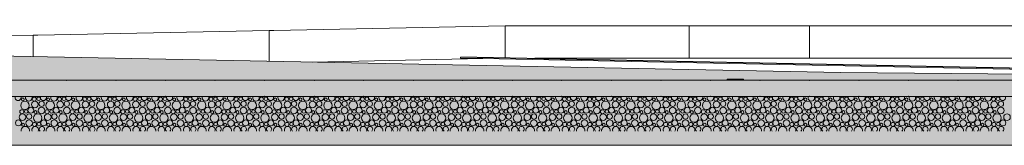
# Model space of a CAD drawing. Header units: millimetres. Extents: x 27350 to 76432, y -300 to 6935.
# Tile 3 of 43: x 35328 to 39584, y -300 to 242. Entities that reach past the tile are written whole.
import ezdxf

# ---------------------------------------------------------------- set-up
doc = ezdxf.new("R2010")
doc.units = ezdxf.units.MM
doc.header["$MEASUREMENT"] = 0
for name, color, linetype in [('Nouveau_Terrain _ Original.Terrain', 7, 'Continuous'), ('Nouveau_VRD _ Voirie 3d.VRD', 7, 'Continuous'), ('VRD _ Bordure.VRD', 7, 'Continuous'), ('VRD _ Voirie 3d.VRD', 7, 'Continuous')]:
    doc.layers.add(name, color=color, linetype=linetype)

# ---------------------------------------------------------------- blocks, each defined once
blk = doc.blocks.new('Élément de coupe_18')
at = {"layer": 'VRD _ Bordure.VRD', "color": 7, "linetype": 'Continuous', "lineweight": 15}
for p, q in [((37447.3, 216), (37427.3, 216)), ((38221.6, 216), (37447.3, 216)), ((38221.6, 211.6), (38221.6, 216)), ((38241.6, 216), (38221.6, 216)), ((38741.6, 216), (38241.6, 216)), ((38741.6, 216), (38741.6, 211.6)), ((38761.6, 216), (38741.6, 216)), ((39761.6, 216), (38761.6, 216)), ((38221.6, 209.4), (38221.6, 211.6)), ((38221.6, 203.8), (38221.6, 209.4)), ((38221.6, 196), (38221.6, 203.8)), ((38221.6, 76), (38221.6, 196)), ((38741.6, 211.6), (38741.6, 209.4)), ((38741.6, 209.4), (38741.6, 203.8)), ((38741.6, 203.8), (38741.6, 196)), ((38741.6, 196), (38741.6, 76))]:
    blk.add_line(p, q, dxfattribs=at)
blk = doc.blocks.new('*X21')
at = {"layer": 'Nouveau_VRD _ Voirie 3d.VRD', "color": 33, "linetype": 'Continuous', "lineweight": 15, "true_color": 0xf48e54}
for centre, radius in [((35351.2, -127.6), 18.4), ((35341.9, -101.9), 6.2), ((35394.3, -123.8), 14.3), ((35391.4, -100.6), 8.58), ((35410.5, -99.6), 7.52), ((35423.1, -121.2), 11.5), ((35460.3, -127.6), 18.4), ((35451, -101.9), 6.2), ((35503.4, -123.8), 14.3), ((35500.5, -100.6), 8.58), ((35519.7, -99.6), 7.52), ((35532.2, -121.2), 11.5), ((35569.4, -127.6), 18.4), ((35560.1, -101.9), 6.2), ((35612.5, -123.8), 14.3), ((35609.6, -100.6), 8.58), ((35628.8, -99.6), 7.52), ((35641.3, -121.2), 11.5), ((35678.6, -127.6), 18.4), ((35669.2, -101.9), 6.2), ((35721.6, -123.8), 14.3), ((35718.7, -100.6), 8.58), ((35737.9, -99.6), 7.52), ((35750.4, -121.2), 11.5), ((35787.7, -127.6), 18.4), ((35778.3, -101.9), 6.2), ((35830.7, -123.8), 14.3), ((35827.8, -100.6), 8.58), ((35847, -99.6), 7.52), ((35859.6, -121.2), 11.5), ((35896.8, -127.6), 18.4), ((35887.4, -101.9), 6.2), ((35939.9, -123.8), 14.3), ((35937, -100.6), 8.58), ((35956.1, -99.6), 7.52), ((35968.7, -121.2), 11.5), ((36005.9, -127.6), 18.4), ((35996.5, -101.9), 6.2), ((36049, -123.8), 14.3), ((36046.1, -100.6), 8.58), ((36065.2, -99.6), 7.52), ((36077.8, -121.2), 11.5), ((36115, -127.6), 18.4), ((36105.6, -101.9), 6.2), ((36158.1, -123.8), 14.3), ((36155.2, -100.6), 8.58), ((36174.3, -99.6), 7.52), ((36186.9, -121.2), 11.5), ((36224.1, -127.6), 18.4), ((36214.8, -101.9), 6.2), ((36267.2, -123.8), 14.3), ((36264.3, -100.6), 8.58), ((36283.4, -99.6), 7.52), ((36296, -121.2), 11.5), ((36333.2, -127.6), 18.4), ((36323.9, -101.9), 6.2), ((36376.3, -123.8), 14.3), ((36373.4, -100.6), 8.58), ((36392.6, -99.6), 7.52), ((36405.1, -121.2), 11.5), ((36442.3, -127.6), 18.4), ((36433, -101.9), 6.2), ((36485.4, -123.8), 14.3), ((36482.5, -100.6), 8.58), ((36501.7, -99.6), 7.52), ((36514.2, -121.2), 11.5), ((36551.5, -127.6), 18.4), ((36542.1, -101.9), 6.2), ((36594.5, -123.8), 14.3), ((36591.6, -100.6), 8.58), ((36610.8, -99.6), 7.52), ((36623.3, -121.2), 11.5), ((36660.6, -127.6), 18.4), ((36651.2, -101.9), 6.2), ((36703.6, -123.8), 14.3), ((36700.7, -100.6), 8.58), ((36719.9, -99.6), 7.52), ((36732.5, -121.2), 11.5), ((36769.7, -127.6), 18.4), ((36760.3, -101.9), 6.2), ((36812.8, -123.8), 14.3), ((36809.9, -100.6), 8.58), ((36829, -99.6), 7.52), ((36841.6, -121.2), 11.5), ((36878.8, -127.6), 18.4), ((36869.4, -101.9), 6.2), ((36921.9, -123.8), 14.3), ((36919, -100.6), 8.58), ((36938.1, -99.6), 7.52), ((36950.7, -121.2), 11.5), ((36987.9, -127.6), 18.4), ((36978.5, -101.9), 6.2), ((37031, -123.8), 14.3), ((37028.1, -100.6), 8.58), ((37047.2, -99.6), 7.52), ((37059.8, -121.2), 11.5), ((37097, -127.6), 18.4), ((37087.7, -101.9), 6.2), ((37140.1, -123.8), 14.3), ((37137.2, -100.6), 8.58), ((37156.3, -99.6), 7.52), ((37168.9, -121.2), 11.5), ((37206.1, -127.6), 18.4), ((37196.8, -101.9), 6.2), ((37249.2, -123.8), 14.3), ((37246.3, -100.6), 8.58), ((37265.5, -99.6), 7.52), ((37278, -121.2), 11.5), ((37315.2, -127.6), 18.4), ((37305.9, -101.9), 6.2), ((37358.3, -123.8), 14.3), ((37355.4, -100.6), 8.58), ((37374.6, -99.6), 7.52), ((37387.1, -121.2), 11.5), ((37424.4, -127.6), 18.4), ((37415, -101.9), 6.2), ((37467.4, -123.8), 14.3), ((37464.5, -100.6), 8.58), ((37483.7, -99.6), 7.52), ((37496.2, -121.2), 11.5), ((37533.5, -127.6), 18.4), ((37524.1, -101.9), 6.2), ((37576.5, -123.8), 14.3), ((37573.6, -100.6), 8.58), ((37592.8, -99.6), 7.52), ((37605.3, -121.2), 11.5), ((37642.6, -127.6), 18.4), ((37633.2, -101.9), 6.2), ((37685.7, -123.8), 14.3), ((37682.8, -100.6), 8.58), ((37701.9, -99.6), 7.52), ((37714.5, -121.2), 11.5), ((37751.7, -127.6), 18.4), ((37742.3, -101.9), 6.2), ((37794.8, -123.8), 14.3), ((37791.9, -100.6), 8.58), ((37811, -99.6), 7.52), ((37823.6, -121.2), 11.5), ((37860.8, -127.6), 18.4), ((37851.4, -101.9), 6.2), ((37903.9, -123.8), 14.3), ((37901, -100.6), 8.58), ((37920.1, -99.6), 7.52), ((37932.7, -121.2), 11.5), ((37969.9, -127.6), 18.4), ((37960.5, -101.9), 6.2), ((38013, -123.8), 14.3), ((38010.1, -100.6), 8.58), ((38029.2, -99.6), 7.52), ((38041.8, -121.2), 11.5), ((38079, -127.6), 18.4), ((38069.7, -101.9), 6.2), ((38122.1, -123.8), 14.3), ((38119.2, -100.6), 8.58), ((38138.4, -99.6), 7.52), ((38150.9, -121.2), 11.5), ((38188.1, -127.6), 18.4), ((38178.8, -101.9), 6.2), ((38231.2, -123.8), 14.3), ((38228.3, -100.6), 8.58), ((38247.5, -99.6), 7.52), ((38260, -121.2), 11.5), ((38297.3, -127.6), 18.4), ((38287.9, -101.9), 6.2), ((38340.3, -123.8), 14.3), ((38337.4, -100.6), 8.58), ((38356.6, -99.6), 7.52), ((38369.1, -121.2), 11.5), ((38406.4, -127.6), 18.4), ((38397, -101.9), 6.2), ((38449.4, -123.8), 14.3), ((38446.5, -100.6), 8.58), ((38465.7, -99.6), 7.52), ((38478.2, -121.2), 11.5), ((38515.5, -127.6), 18.4), ((38506.1, -101.9), 6.2), ((38558.5, -123.8), 14.3), ((38555.7, -100.6), 8.58), ((38574.8, -99.6), 7.52), ((38587.4, -121.2), 11.5), ((38624.6, -127.6), 18.4), ((38615.2, -101.9), 6.2), ((38667.7, -123.8), 14.3), ((38664.8, -100.6), 8.58), ((38683.9, -99.6), 7.52), ((38696.5, -121.2), 11.5), ((38733.7, -127.6), 18.4), ((38724.3, -101.9), 6.2), ((38776.8, -123.8), 14.3), ((38773.9, -100.6), 8.58), ((38793, -99.6), 7.52), ((38805.6, -121.2), 11.5), ((38842.8, -127.6), 18.4), ((38833.4, -101.9), 6.2), ((38885.9, -123.8), 14.3), ((38883, -100.6), 8.58), ((38902.1, -99.6), 7.52), ((38914.7, -121.2), 11.5), ((38951.9, -127.6), 18.4), ((38942.6, -101.9), 6.2), ((38995, -123.8), 14.3), ((38992.1, -100.6), 8.58), ((39011.2, -99.6), 7.52), ((39023.8, -121.2), 11.5), ((39061, -127.6), 18.4), ((39051.7, -101.9), 6.2), ((39104.1, -123.8), 14.3), ((39101.2, -100.6), 8.58), ((39120.4, -99.6), 7.52), ((39132.9, -121.2), 11.5), ((39170.2, -127.6), 18.4), ((39160.8, -101.9), 6.2), ((39213.2, -123.8), 14.3), ((39210.3, -100.6), 8.58), ((39229.5, -99.6), 7.52), ((39242, -121.2), 11.5), ((39279.3, -127.6), 18.4), ((39269.9, -101.9), 6.2), ((39322.3, -123.8), 14.3), ((39319.4, -100.6), 8.58), ((39338.6, -99.6), 7.52), ((39351.1, -121.2), 11.5), ((39388.4, -127.6), 18.4), ((39379, -101.9), 6.2), ((39431.4, -123.8), 14.3), ((39428.5, -100.6), 8.58), ((39447.7, -99.6), 7.52), ((39460.3, -121.2), 11.5), ((39497.5, -127.6), 18.4), ((39488.1, -101.9), 6.2), ((39540.6, -123.8), 14.3), ((39537.7, -100.6), 8.58), ((39556.8, -99.6), 7.52), ((39569.4, -121.2), 11.5), ((35340.3, -178.4), 14.3), ((35337.4, -155.2), 8.58), ((35356.5, -154.2), 7.52), ((35369.1, -175.8), 11.5), ((35376.8, -148.8), 12.8), ((35406.3, -182.2), 18.4), ((35397, -156.5), 6.2), ((35422.8, -149.5), 14.2), ((35449.4, -178.4), 14.3), ((35446.5, -155.2), 8.58), ((35465.7, -154.2), 7.52), ((35478.2, -175.8), 11.5), ((35485.9, -148.8), 12.8), ((35515.4, -182.2), 18.4), ((35506.1, -156.5), 6.2), ((35531.9, -149.5), 14.2), ((35558.5, -178.4), 14.3), ((35555.6, -155.2), 8.58), ((35574.8, -154.2), 7.52), ((35587.3, -175.8), 11.5), ((35595, -148.8), 12.8), ((35624.6, -182.2), 18.4), ((35615.2, -156.5), 6.2), ((35641, -149.5), 14.2), ((35667.6, -178.4), 14.3), ((35664.7, -155.2), 8.58), ((35683.9, -154.2), 7.52), ((35696.4, -175.8), 11.5), ((35704.1, -148.8), 12.8), ((35733.7, -182.2), 18.4), ((35724.3, -156.5), 6.2), ((35750.1, -149.5), 14.2), ((35776.7, -178.4), 14.3), ((35773.8, -155.2), 8.58), ((35793, -154.2), 7.52), ((35805.6, -175.8), 11.5), ((35813.2, -148.8), 12.8), ((35842.8, -182.2), 18.4), ((35833.4, -156.5), 6.2), ((35859.2, -149.5), 14.2), ((35885.9, -178.4), 14.3), ((35883, -155.2), 8.58), ((35902.1, -154.2), 7.52), ((35914.7, -175.8), 11.5), ((35922.3, -148.8), 12.8), ((35951.9, -182.2), 18.4), ((35942.5, -156.5), 6.2), ((35968.4, -149.5), 14.2), ((35995, -178.4), 14.3), ((35992.1, -155.2), 8.58), ((36011.2, -154.2), 7.52), ((36023.8, -175.8), 11.5), ((36031.4, -148.8), 12.8), ((36061, -182.2), 18.4), ((36051.6, -156.5), 6.2), ((36077.5, -149.5), 14.2), ((36104.1, -178.4), 14.3), ((36101.2, -155.2), 8.58), ((36120.3, -154.2), 7.52), ((36132.9, -175.8), 11.5), ((36140.5, -148.8), 12.8), ((36170.1, -182.2), 18.4), ((36160.8, -156.5), 6.2), ((36186.6, -149.5), 14.2), ((36213.2, -178.4), 14.3), ((36210.3, -155.2), 8.58), ((36229.4, -154.2), 7.52), ((36242, -175.8), 11.5), ((36249.7, -148.8), 12.8), ((36279.2, -182.2), 18.4), ((36269.9, -156.5), 6.2), ((36295.7, -149.5), 14.2), ((36322.3, -178.4), 14.3), ((36319.4, -155.2), 8.58), ((36338.6, -154.2), 7.52), ((36351.1, -175.8), 11.5), ((36358.8, -148.8), 12.8), ((36388.3, -182.2), 18.4), ((36379, -156.5), 6.2), ((36404.8, -149.5), 14.2), ((36431.4, -178.4), 14.3), ((36428.5, -155.2), 8.58), ((36447.7, -154.2), 7.52), ((36460.2, -175.8), 11.5), ((36467.9, -148.8), 12.8), ((36497.5, -182.2), 18.4), ((36488.1, -156.5), 6.2), ((36513.9, -149.5), 14.2), ((36540.5, -178.4), 14.3), ((36537.6, -155.2), 8.58), ((36556.8, -154.2), 7.52), ((36569.3, -175.8), 11.5), ((36577, -148.8), 12.8), ((36606.6, -182.2), 18.4), ((36597.2, -156.5), 6.2), ((36623, -149.5), 14.2), ((36649.6, -178.4), 14.3), ((36646.7, -155.2), 8.58), ((36665.9, -154.2), 7.52), ((36678.5, -175.8), 11.5), ((36686.1, -148.8), 12.8), ((36715.7, -182.2), 18.4), ((36706.3, -156.5), 6.2), ((36732.1, -149.5), 14.2), ((36758.8, -178.4), 14.3), ((36755.9, -155.2), 8.58), ((36775, -154.2), 7.52), ((36787.6, -175.8), 11.5), ((36795.2, -148.8), 12.8), ((36824.8, -182.2), 18.4), ((36815.4, -156.5), 6.2), ((36841.3, -149.5), 14.2), ((36867.9, -178.4), 14.3), ((36865, -155.2), 8.58), ((36884.1, -154.2), 7.52), ((36896.7, -175.8), 11.5), ((36904.3, -148.8), 12.8), ((36933.9, -182.2), 18.4), ((36924.5, -156.5), 6.2), ((36950.4, -149.5), 14.2), ((36977, -178.4), 14.3), ((36974.1, -155.2), 8.58), ((36993.2, -154.2), 7.52), ((37005.8, -175.8), 11.5), ((37013.4, -148.8), 12.8), ((37043, -182.2), 18.4), ((37033.7, -156.5), 6.2), ((37059.5, -149.5), 14.2), ((37086.1, -178.4), 14.3), ((37083.2, -155.2), 8.58), ((37102.3, -154.2), 7.52), ((37114.9, -175.8), 11.5), ((37122.6, -148.8), 12.8), ((37152.1, -182.2), 18.4), ((37142.8, -156.5), 6.2), ((37168.6, -149.5), 14.2), ((37195.2, -178.4), 14.3), ((37192.3, -155.2), 8.58), ((37211.5, -154.2), 7.52), ((37224, -175.8), 11.5), ((37231.7, -148.8), 12.8), ((37261.2, -182.2), 18.4), ((37251.9, -156.5), 6.2), ((37277.7, -149.5), 14.2), ((37304.3, -178.4), 14.3), ((37301.4, -155.2), 8.58), ((37320.6, -154.2), 7.52), ((37333.1, -175.8), 11.5), ((37340.8, -148.8), 12.8), ((37370.4, -182.2), 18.4), ((37361, -156.5), 6.2), ((37386.8, -149.5), 14.2), ((37413.4, -178.4), 14.3), ((37410.5, -155.2), 8.58), ((37429.7, -154.2), 7.52), ((37442.2, -175.8), 11.5), ((37449.9, -148.8), 12.8), ((37479.5, -182.2), 18.4), ((37470.1, -156.5), 6.2), ((37495.9, -149.5), 14.2), ((37522.5, -178.4), 14.3), ((37519.6, -155.2), 8.58), ((37538.8, -154.2), 7.52), ((37551.3, -175.8), 11.5), ((37559, -148.8), 12.8), ((37588.6, -182.2), 18.4), ((37579.2, -156.5), 6.2), ((37605, -149.5), 14.2), ((37631.7, -178.4), 14.3), ((37628.8, -155.2), 8.58), ((37647.9, -154.2), 7.52), ((37660.5, -175.8), 11.5), ((37668.1, -148.8), 12.8), ((37697.7, -182.2), 18.4), ((37688.3, -156.5), 6.2), ((37714.2, -149.5), 14.2), ((37740.8, -178.4), 14.3), ((37737.9, -155.2), 8.58), ((37757, -154.2), 7.52), ((37769.6, -175.8), 11.5), ((37777.2, -148.8), 12.8), ((37806.8, -182.2), 18.4), ((37797.4, -156.5), 6.2), ((37823.3, -149.5), 14.2), ((37849.9, -178.4), 14.3), ((37847, -155.2), 8.58), ((37866.1, -154.2), 7.52), ((37878.7, -175.8), 11.5), ((37886.3, -148.8), 12.8), ((37915.9, -182.2), 18.4), ((37906.5, -156.5), 6.2), ((37932.4, -149.5), 14.2), ((37959, -178.4), 14.3), ((37956.1, -155.2), 8.58), ((37975.2, -154.2), 7.52), ((37987.8, -175.8), 11.5), ((37995.4, -148.8), 12.8), ((38025, -182.2), 18.4), ((38015.7, -156.5), 6.2), ((38041.5, -149.5), 14.2), ((38068.1, -178.4), 14.3), ((38065.2, -155.2), 8.58), ((38084.4, -154.2), 7.52), ((38096.9, -175.8), 11.5), ((38104.6, -148.8), 12.8), ((38134.1, -182.2), 18.4), ((38124.8, -156.5), 6.2), ((38150.6, -149.5), 14.2), ((38177.2, -178.4), 14.3), ((38174.3, -155.2), 8.58), ((38193.5, -154.2), 7.52), ((38206, -175.8), 11.5), ((38213.7, -148.8), 12.8), ((38243.3, -182.2), 18.4), ((38233.9, -156.5), 6.2), ((38259.7, -149.5), 14.2), ((38286.3, -178.4), 14.3), ((38283.4, -155.2), 8.58), ((38302.6, -154.2), 7.52), ((38315.1, -175.8), 11.5), ((38322.8, -148.8), 12.8), ((38352.4, -182.2), 18.4), ((38343, -156.5), 6.2), ((38368.8, -149.5), 14.2), ((38395.4, -178.4), 14.3), ((38392.5, -155.2), 8.58), ((38411.7, -154.2), 7.52), ((38424.2, -175.8), 11.5), ((38431.9, -148.8), 12.8), ((38461.5, -182.2), 18.4), ((38452.1, -156.5), 6.2), ((38477.9, -149.5), 14.2), ((38504.5, -178.4), 14.3), ((38501.7, -155.2), 8.58), ((38520.8, -154.2), 7.52), ((38533.4, -175.8), 11.5), ((38541, -148.8), 12.8), ((38570.6, -182.2), 18.4), ((38561.2, -156.5), 6.2), ((38587.1, -149.5), 14.2), ((38613.7, -178.4), 14.3), ((38610.8, -155.2), 8.58), ((38629.9, -154.2), 7.52), ((38642.5, -175.8), 11.5), ((38650.1, -148.8), 12.8), ((38679.7, -182.2), 18.4), ((38670.3, -156.5), 6.2), ((38696.2, -149.5), 14.2), ((38722.8, -178.4), 14.3), ((38719.9, -155.2), 8.58), ((38739, -154.2), 7.52), ((38751.6, -175.8), 11.5), ((38759.2, -148.8), 12.8), ((38788.8, -182.2), 18.4), ((38779.4, -156.5), 6.2), ((38805.3, -149.5), 14.2), ((38831.9, -178.4), 14.3), ((38829, -155.2), 8.58), ((38848.1, -154.2), 7.52), ((38860.7, -175.8), 11.5), ((38868.3, -148.8), 12.8), ((38897.9, -182.2), 18.4), ((38888.6, -156.5), 6.2), ((38914.4, -149.5), 14.2), ((38941, -178.4), 14.3), ((38938.1, -155.2), 8.58), ((38957.2, -154.2), 7.52), ((38969.8, -175.8), 11.5), ((38977.5, -148.8), 12.8), ((39007, -182.2), 18.4), ((38997.7, -156.5), 6.2), ((39023.5, -149.5), 14.2), ((39050.1, -178.4), 14.3), ((39047.2, -155.2), 8.58), ((39066.4, -154.2), 7.52), ((39078.9, -175.8), 11.5), ((39086.6, -148.8), 12.8), ((39116.2, -182.2), 18.4), ((39106.8, -156.5), 6.2), ((39132.6, -149.5), 14.2), ((39159.2, -178.4), 14.3), ((39156.3, -155.2), 8.58), ((39175.5, -154.2), 7.52), ((39188, -175.8), 11.5), ((39195.7, -148.8), 12.8), ((39225.3, -182.2), 18.4), ((39215.9, -156.5), 6.2), ((39241.7, -149.5), 14.2), ((39268.3, -178.4), 14.3), ((39265.4, -155.2), 8.58), ((39284.6, -154.2), 7.52), ((39297.1, -175.8), 11.5), ((39304.8, -148.8), 12.8), ((39334.4, -182.2), 18.4), ((39325, -156.5), 6.2), ((39350.8, -149.5), 14.2), ((39377.4, -178.4), 14.3), ((39374.5, -155.2), 8.58), ((39393.7, -154.2), 7.52), ((39406.3, -175.8), 11.5), ((39413.9, -148.8), 12.8), ((39443.5, -182.2), 18.4), ((39434.1, -156.5), 6.2), ((39460, -149.5), 14.2), ((39486.6, -178.4), 14.3), ((39483.7, -155.2), 8.58), ((39502.8, -154.2), 7.52), ((39515.4, -175.8), 11.5), ((39523, -148.8), 12.8), ((39552.6, -182.2), 18.4), ((39543.2, -156.5), 6.2), ((39569.1, -149.5), 14.2), ((39595.7, -178.4), 14.3), ((35322.8, -203.4), 12.8), ((35343, -211.1), 6.2), ((35368.8, -204.1), 14.2), ((35392.5, -209.8), 8.58), ((35411.7, -208.8), 7.52), ((35431.9, -203.4), 12.8), ((35452.1, -211.1), 6.2), ((35477.9, -204.1), 14.2), ((35501.6, -209.8), 8.58), ((35520.8, -208.8), 7.52), ((35541, -203.4), 12.8), ((35561.2, -211.1), 6.2), ((35587, -204.1), 14.2), ((35610.7, -209.8), 8.58), ((35629.9, -208.8), 7.52), ((35650.1, -203.4), 12.8), ((35670.3, -211.1), 6.2), ((35696.1, -204.1), 14.2), ((35719.8, -209.8), 8.58), ((35739, -208.8), 7.52), ((35759.2, -203.4), 12.8), ((35779.4, -211.1), 6.2), ((35805.2, -204.1), 14.2), ((35829, -209.8), 8.58), ((35848.1, -208.8), 7.52), ((35868.3, -203.4), 12.8), ((35888.5, -211.1), 6.2), ((35914.4, -204.1), 14.2), ((35938.1, -209.8), 8.58), ((35957.2, -208.8), 7.52), ((35977.4, -203.4), 12.8), ((35997.6, -211.1), 6.2), ((36023.5, -204.1), 14.2), ((36047.2, -209.8), 8.58), ((36066.3, -208.8), 7.52), ((36086.5, -203.4), 12.8), ((36106.8, -211.1), 6.2), ((36132.6, -204.1), 14.2), ((36156.3, -209.8), 8.58), ((36175.4, -208.8), 7.52), ((36195.7, -203.4), 12.8), ((36215.9, -211.1), 6.2), ((36241.7, -204.1), 14.2), ((36265.4, -209.8), 8.58), ((36284.6, -208.8), 7.52), ((36304.8, -203.4), 12.8), ((36325, -211.1), 6.2), ((36350.8, -204.1), 14.2), ((36374.5, -209.8), 8.58), ((36393.7, -208.8), 7.52), ((36413.9, -203.4), 12.8), ((36434.1, -211.1), 6.2), ((36459.9, -204.1), 14.2), ((36483.6, -209.8), 8.58), ((36502.8, -208.8), 7.52), ((36523, -203.4), 12.8), ((36543.2, -211.1), 6.2), ((36569, -204.1), 14.2), ((36592.7, -209.8), 8.58), ((36611.9, -208.8), 7.52), ((36632.1, -203.4), 12.8), ((36652.3, -211.1), 6.2), ((36678.1, -204.1), 14.2), ((36701.9, -209.8), 8.58), ((36721, -208.8), 7.52), ((36741.2, -203.4), 12.8), ((36761.4, -211.1), 6.2), ((36787.3, -204.1), 14.2), ((36811, -209.8), 8.58), ((36830.1, -208.8), 7.52), ((36850.3, -203.4), 12.8), ((36870.5, -211.1), 6.2), ((36896.4, -204.1), 14.2), ((36920.1, -209.8), 8.58), ((36939.2, -208.8), 7.52), ((36959.4, -203.4), 12.8), ((36979.7, -211.1), 6.2), ((37005.5, -204.1), 14.2), ((37029.2, -209.8), 8.58), ((37048.3, -208.8), 7.52), ((37068.6, -203.4), 12.8), ((37088.8, -211.1), 6.2), ((37114.6, -204.1), 14.2), ((37138.3, -209.8), 8.58), ((37157.5, -208.8), 7.52), ((37177.7, -203.4), 12.8), ((37197.9, -211.1), 6.2), ((37223.7, -204.1), 14.2), ((37247.4, -209.8), 8.58), ((37266.6, -208.8), 7.52), ((37286.8, -203.4), 12.8), ((37307, -211.1), 6.2), ((37332.8, -204.1), 14.2), ((37356.5, -209.8), 8.58), ((37375.7, -208.8), 7.52), ((37395.9, -203.4), 12.8), ((37416.1, -211.1), 6.2), ((37441.9, -204.1), 14.2), ((37465.6, -209.8), 8.58), ((37484.8, -208.8), 7.52), ((37505, -203.4), 12.8), ((37525.2, -211.1), 6.2), ((37551, -204.1), 14.2), ((37574.8, -209.8), 8.58), ((37593.9, -208.8), 7.52), ((37614.1, -203.4), 12.8), ((37634.3, -211.1), 6.2), ((37660.2, -204.1), 14.2), ((37683.9, -209.8), 8.58), ((37703, -208.8), 7.52), ((37723.2, -203.4), 12.8), ((37743.4, -211.1), 6.2), ((37769.3, -204.1), 14.2), ((37793, -209.8), 8.58), ((37812.1, -208.8), 7.52), ((37832.3, -203.4), 12.8), ((37852.5, -211.1), 6.2), ((37878.4, -204.1), 14.2), ((37902.1, -209.8), 8.58), ((37921.2, -208.8), 7.52), ((37941.4, -203.4), 12.8), ((37961.7, -211.1), 6.2), ((37987.5, -204.1), 14.2), ((38011.2, -209.8), 8.58), ((38030.4, -208.8), 7.52), ((38050.6, -203.4), 12.8), ((38070.8, -211.1), 6.2), ((38096.6, -204.1), 14.2), ((38120.3, -209.8), 8.58), ((38139.5, -208.8), 7.52), ((38159.7, -203.4), 12.8), ((38179.9, -211.1), 6.2), ((38205.7, -204.1), 14.2), ((38229.4, -209.8), 8.58), ((38248.6, -208.8), 7.52), ((38268.8, -203.4), 12.8), ((38289, -211.1), 6.2), ((38314.8, -204.1), 14.2), ((38338.5, -209.8), 8.58), ((38357.7, -208.8), 7.52), ((38377.9, -203.4), 12.8), ((38398.1, -211.1), 6.2), ((38423.9, -204.1), 14.2), ((38447.7, -209.8), 8.58), ((38466.8, -208.8), 7.52), ((38487, -203.4), 12.8), ((38507.2, -211.1), 6.2), ((38533.1, -204.1), 14.2), ((38556.8, -209.8), 8.58), ((38575.9, -208.8), 7.52), ((38596.1, -203.4), 12.8), ((38616.3, -211.1), 6.2), ((38642.2, -204.1), 14.2), ((38665.9, -209.8), 8.58), ((38685, -208.8), 7.52), ((38705.2, -203.4), 12.8), ((38725.4, -211.1), 6.2), ((38751.3, -204.1), 14.2), ((38775, -209.8), 8.58), ((38794.1, -208.8), 7.52), ((38814.3, -203.4), 12.8), ((38834.6, -211.1), 6.2), ((38860.4, -204.1), 14.2), ((38884.1, -209.8), 8.58), ((38903.2, -208.8), 7.52), ((38923.5, -203.4), 12.8), ((38943.7, -211.1), 6.2), ((38969.5, -204.1), 14.2), ((38993.2, -209.8), 8.58), ((39012.4, -208.8), 7.52), ((39032.6, -203.4), 12.8), ((39052.8, -211.1), 6.2), ((39078.6, -204.1), 14.2), ((39102.3, -209.8), 8.58), ((39121.5, -208.8), 7.52), ((39141.7, -203.4), 12.8), ((39161.9, -211.1), 6.2), ((39187.7, -204.1), 14.2), ((39211.4, -209.8), 8.58), ((39230.6, -208.8), 7.52), ((39250.8, -203.4), 12.8), ((39271, -211.1), 6.2), ((39296.8, -204.1), 14.2), ((39320.5, -209.8), 8.58), ((39339.7, -208.8), 7.52), ((39359.9, -203.4), 12.8), ((39380.1, -211.1), 6.2), ((39406, -204.1), 14.2), ((39429.7, -209.8), 8.58), ((39448.8, -208.8), 7.52), ((39469, -203.4), 12.8), ((39489.2, -211.1), 6.2), ((39515.1, -204.1), 14.2), ((39538.8, -209.8), 8.58), ((39557.9, -208.8), 7.52), ((39578.1, -203.4), 12.8)]:
    blk.add_circle(centre, radius, dxfattribs=at)
for centre, radius, start, end in [((35321.6, -94.2), 12.8, 156.7047, 23.2953), ((35367.7, -94.9), 14.2, 156.3267, 23.6733), ((35405.2, -73), 18.4, 242.0872, 297.9128), ((35430.8, -94.2), 12.8, 156.7047, 23.2953), ((35476.8, -94.9), 14.2, 156.3267, 23.6733), ((35514.3, -73), 18.4, 242.0872, 297.9128), ((35539.9, -94.2), 12.8, 156.7047, 23.2953), ((35585.9, -94.9), 14.2, 156.3267, 23.6733), ((35623.4, -73), 18.4, 242.0872, 297.9128), ((35649, -94.2), 12.8, 156.7047, 23.2953), ((35695, -94.9), 14.2, 156.3267, 23.6733), ((35732.6, -73), 18.4, 242.0872, 297.9128), ((35758.1, -94.2), 12.8, 156.7047, 23.2953), ((35804.1, -94.9), 14.2, 156.3267, 23.6733), ((35841.7, -73), 18.4, 242.0872, 297.9128), ((35867.2, -94.2), 12.8, 156.7047, 23.2953), ((35913.2, -94.9), 14.2, 156.3267, 23.6733), ((35950.8, -73), 18.4, 242.0872, 297.9128), ((35976.3, -94.2), 12.8, 156.7047, 23.2953), ((36022.4, -94.9), 14.2, 156.3267, 23.6733), ((36059.9, -73), 18.4, 242.0872, 297.9128), ((36085.4, -94.2), 12.8, 156.7047, 23.2953), ((36131.5, -94.9), 14.2, 156.3267, 23.6733), ((36169, -73), 18.4, 242.0872, 297.9128), ((36194.5, -94.2), 12.8, 156.7047, 23.2953), ((36240.6, -94.9), 14.2, 156.3267, 23.6733), ((36278.1, -73), 18.4, 242.0872, 297.9128), ((36303.7, -94.2), 12.8, 156.7047, 23.2953), ((36349.7, -94.9), 14.2, 156.3267, 23.6733), ((36387.2, -73), 18.4, 242.0872, 297.9128), ((36412.8, -94.2), 12.8, 156.7047, 23.2953), ((36458.8, -94.9), 14.2, 156.3267, 23.6733), ((36496.3, -73), 18.4, 242.0872, 297.9128), ((36521.9, -94.2), 12.8, 156.7047, 23.2953), ((36567.9, -94.9), 14.2, 156.3267, 23.6733), ((36605.5, -73), 18.4, 242.0872, 297.9128), ((36631, -94.2), 12.8, 156.7047, 23.2953), ((36677, -94.9), 14.2, 156.3267, 23.6733), ((36714.6, -73), 18.4, 242.0872, 297.9128), ((36740.1, -94.2), 12.8, 156.7047, 23.2953), ((36786.1, -94.9), 14.2, 156.3267, 23.6733), ((36823.7, -73), 18.4, 242.0872, 297.9128), ((36849.2, -94.2), 12.8, 156.7047, 23.2953), ((36895.3, -94.9), 14.2, 156.3267, 23.6733), ((36932.8, -73), 18.4, 242.0872, 297.9128), ((36958.3, -94.2), 12.8, 156.7047, 23.2953), ((37004.4, -94.9), 14.2, 156.3267, 23.6733), ((37041.9, -73), 18.4, 242.0872, 297.9128), ((37067.4, -94.2), 12.8, 156.7047, 23.2953), ((37113.5, -94.9), 14.2, 156.3267, 23.6733), ((37151, -73), 18.4, 242.0872, 297.9128), ((37176.6, -94.2), 12.8, 156.7047, 23.2953), ((37222.6, -94.9), 14.2, 156.3267, 23.6733), ((37260.1, -73), 18.4, 242.0872, 297.9128), ((37285.7, -94.2), 12.8, 156.7047, 23.2953), ((37331.7, -94.9), 14.2, 156.3267, 23.6733), ((37369.2, -73), 18.4, 242.0872, 297.9128), ((37394.8, -94.2), 12.8, 156.7047, 23.2953), ((37440.8, -94.9), 14.2, 156.3267, 23.6733), ((37478.4, -73), 18.4, 242.0872, 297.9128), ((37503.9, -94.2), 12.8, 156.7047, 23.2953), ((37549.9, -94.9), 14.2, 156.3267, 23.6733), ((37587.5, -73), 18.4, 242.0872, 297.9128), ((37613, -94.2), 12.8, 156.7047, 23.2953), ((37659, -94.9), 14.2, 156.3267, 23.6733), ((37696.6, -73), 18.4, 242.0872, 297.9128), ((37722.1, -94.2), 12.8, 156.7047, 23.2953), ((37768.2, -94.9), 14.2, 156.3267, 23.6733), ((37805.7, -73), 18.4, 242.0872, 297.9128), ((37831.2, -94.2), 12.8, 156.7047, 23.2953), ((37877.3, -94.9), 14.2, 156.3267, 23.6733), ((37914.8, -73), 18.4, 242.0872, 297.9128), ((37940.3, -94.2), 12.8, 156.7047, 23.2953), ((37986.4, -94.9), 14.2, 156.3267, 23.6733), ((38023.9, -73), 18.4, 242.0872, 297.9128), ((38049.4, -94.2), 12.8, 156.7047, 23.2953), ((38095.5, -94.9), 14.2, 156.3267, 23.6733), ((38133, -73), 18.4, 242.0872, 297.9128), ((38158.6, -94.2), 12.8, 156.7047, 23.2953), ((38204.6, -94.9), 14.2, 156.3267, 23.6733), ((38242.1, -73), 18.4, 242.0872, 297.9128), ((38267.7, -94.2), 12.8, 156.7047, 23.2953), ((38313.7, -94.9), 14.2, 156.3267, 23.6733), ((38351.3, -73), 18.4, 242.0872, 297.9128), ((38376.8, -94.2), 12.8, 156.7047, 23.2953), ((38422.8, -94.9), 14.2, 156.3267, 23.6733), ((38460.4, -73), 18.4, 242.0872, 297.9128), ((38485.9, -94.2), 12.8, 156.7047, 23.2953), ((38531.9, -94.9), 14.2, 156.3267, 23.6733), ((38569.5, -73), 18.4, 242.0872, 297.9128), ((38595, -94.2), 12.8, 156.7047, 23.2953), ((38641.1, -94.9), 14.2, 156.3267, 23.6733), ((38678.6, -73), 18.4, 242.0872, 297.9128), ((38704.1, -94.2), 12.8, 156.7047, 23.2953), ((38750.2, -94.9), 14.2, 156.3267, 23.6733), ((38787.7, -73), 18.4, 242.0872, 297.9128), ((38813.2, -94.2), 12.8, 156.7047, 23.2953), ((38859.3, -94.9), 14.2, 156.3267, 23.6733), ((38896.8, -73), 18.4, 242.0872, 297.9128), ((38922.3, -94.2), 12.8, 156.7047, 23.2953), ((38968.4, -94.9), 14.2, 156.3267, 23.6733), ((39005.9, -73), 18.4, 242.0872, 297.9128), ((39031.5, -94.2), 12.8, 156.7047, 23.2953), ((39077.5, -94.9), 14.2, 156.3267, 23.6733), ((39115, -73), 18.4, 242.0872, 297.9128), ((39140.6, -94.2), 12.8, 156.7047, 23.2953), ((39186.6, -94.9), 14.2, 156.3267, 23.6733), ((39224.2, -73), 18.4, 242.0872, 297.9128), ((39249.7, -94.2), 12.8, 156.7047, 23.2953), ((39295.7, -94.9), 14.2, 156.3267, 23.6733), ((39333.3, -73), 18.4, 242.0872, 297.9128), ((39358.8, -94.2), 12.8, 156.7047, 23.2953), ((39404.8, -94.9), 14.2, 156.3267, 23.6733), ((39442.4, -73), 18.4, 242.0872, 297.9128), ((39467.9, -94.2), 12.8, 156.7047, 23.2953), ((39514, -94.9), 14.2, 156.3267, 23.6733), ((39551.5, -73), 18.4, 242.0872, 297.9128), ((39577, -94.2), 12.8, 156.7047, 23.2953), ((35352.3, -236.8), 18.4, 352.299, 187.701), ((35395.4, -233), 14.3, 334.3373, 205.6627), ((35424.2, -230.4), 11.5, 309.7752, 230.2248), ((35461.4, -236.8), 18.4, 352.299, 187.701), ((35504.5, -233), 14.3, 334.3373, 205.6627), ((35533.3, -230.4), 11.5, 309.7752, 230.2248), ((35570.6, -236.8), 18.4, 352.299, 187.701), ((35613.6, -233), 14.3, 334.3373, 205.6627), ((35642.4, -230.4), 11.5, 309.7752, 230.2248), ((35679.7, -236.8), 18.4, 352.299, 187.701), ((35722.7, -233), 14.3, 334.3373, 205.6627), ((35751.6, -230.4), 11.5, 309.7752, 230.2248), ((35788.8, -236.8), 18.4, 352.299, 187.701), ((35831.9, -233), 14.3, 334.3373, 205.6627), ((35860.7, -230.4), 11.5, 309.7752, 230.2248), ((35897.9, -236.8), 18.4, 352.299, 187.701), ((35941, -233), 14.3, 334.3373, 205.6627), ((35969.8, -230.4), 11.5, 309.7752, 230.2248), ((36007, -236.8), 18.4, 352.299, 187.701), ((36050.1, -233), 14.3, 334.3373, 205.6627), ((36078.9, -230.4), 11.5, 309.7752, 230.2248), ((36116.1, -236.8), 18.4, 352.299, 187.701), ((36159.2, -233), 14.3, 334.3373, 205.6627), ((36188, -230.4), 11.5, 309.7752, 230.2248), ((36225.2, -236.8), 18.4, 352.299, 187.701), ((36268.3, -233), 14.3, 334.3373, 205.6627), ((36297.1, -230.4), 11.5, 309.7752, 230.2248), ((36334.3, -236.8), 18.4, 352.299, 187.701), ((36377.4, -233), 14.3, 334.3373, 205.6627), ((36406.2, -230.4), 11.5, 309.7752, 230.2248), ((36443.5, -236.8), 18.4, 352.299, 187.701), ((36486.5, -233), 14.3, 334.3373, 205.6627), ((36515.3, -230.4), 11.5, 309.7752, 230.2248), ((36552.6, -236.8), 18.4, 352.299, 187.701), ((36595.6, -233), 14.3, 334.3373, 205.6627), ((36624.5, -230.4), 11.5, 309.7752, 230.2248), ((36661.7, -236.8), 18.4, 352.299, 187.701), ((36704.8, -233), 14.3, 334.3373, 205.6627), ((36733.6, -230.4), 11.5, 309.7752, 230.2248), ((36770.8, -236.8), 18.4, 352.299, 187.701), ((36813.9, -233), 14.3, 334.3373, 205.6627), ((36842.7, -230.4), 11.5, 309.7752, 230.2248), ((36879.9, -236.8), 18.4, 352.299, 187.701), ((36923, -233), 14.3, 334.3373, 205.6627), ((36951.8, -230.4), 11.5, 309.7752, 230.2248), ((36989, -236.8), 18.4, 352.299, 187.701), ((37032.1, -233), 14.3, 334.3373, 205.6627), ((37060.9, -230.4), 11.5, 309.7752, 230.2248), ((37098.1, -236.8), 18.4, 352.299, 187.701), ((37141.2, -233), 14.3, 334.3373, 205.6627), ((37170, -230.4), 11.5, 309.7752, 230.2248), ((37207.2, -236.8), 18.4, 352.299, 187.701), ((37250.3, -233), 14.3, 334.3373, 205.6627), ((37279.1, -230.4), 11.5, 309.7752, 230.2248), ((37316.4, -236.8), 18.4, 352.299, 187.701), ((37359.4, -233), 14.3, 334.3373, 205.6627), ((37388.2, -230.4), 11.5, 309.7752, 230.2248), ((37425.5, -236.8), 18.4, 352.299, 187.701), ((37468.5, -233), 14.3, 334.3373, 205.6627), ((37497.3, -230.4), 11.5, 309.7752, 230.2248), ((37534.6, -236.8), 18.4, 352.299, 187.701), ((37577.7, -233), 14.3, 334.3373, 205.6627), ((37606.5, -230.4), 11.5, 309.7752, 230.2248), ((37643.7, -236.8), 18.4, 352.299, 187.701), ((37686.8, -233), 14.3, 334.3373, 205.6627), ((37715.6, -230.4), 11.5, 309.7752, 230.2248), ((37752.8, -236.8), 18.4, 352.299, 187.701), ((37795.9, -233), 14.3, 334.3373, 205.6627), ((37824.7, -230.4), 11.5, 309.7752, 230.2248), ((37861.9, -236.8), 18.4, 352.299, 187.701), ((37905, -233), 14.3, 334.3373, 205.6627), ((37933.8, -230.4), 11.5, 309.7752, 230.2248), ((37971, -236.8), 18.4, 352.299, 187.701), ((38014.1, -233), 14.3, 334.3373, 205.6627), ((38042.9, -230.4), 11.5, 309.7752, 230.2248), ((38080.1, -236.8), 18.4, 352.299, 187.701), ((38123.2, -233), 14.3, 334.3373, 205.6627), ((38152, -230.4), 11.5, 309.7752, 230.2248), ((38189.3, -236.8), 18.4, 352.299, 187.701), ((38232.3, -233), 14.3, 334.3373, 205.6627), ((38261.1, -230.4), 11.5, 309.7752, 230.2248), ((38298.4, -236.8), 18.4, 352.299, 187.701), ((38341.4, -233), 14.3, 334.3373, 205.6627), ((38370.2, -230.4), 11.5, 309.7752, 230.2248), ((38407.5, -236.8), 18.4, 352.299, 187.701), ((38450.5, -233), 14.3, 334.3373, 205.6627), ((38479.4, -230.4), 11.5, 309.7752, 230.2248), ((38516.6, -236.8), 18.4, 352.299, 187.701), ((38559.7, -233), 14.3, 334.3373, 205.6627), ((38588.5, -230.4), 11.5, 309.7752, 230.2248), ((38625.7, -236.8), 18.4, 352.299, 187.701), ((38668.8, -233), 14.3, 334.3373, 205.6627), ((38697.6, -230.4), 11.5, 309.7752, 230.2248), ((38734.8, -236.8), 18.4, 352.299, 187.701), ((38777.9, -233), 14.3, 334.3373, 205.6627), ((38806.7, -230.4), 11.5, 309.7752, 230.2248), ((38843.9, -236.8), 18.4, 352.299, 187.701), ((38887, -233), 14.3, 334.3373, 205.6627), ((38915.8, -230.4), 11.5, 309.7752, 230.2248), ((38953, -236.8), 18.4, 352.299, 187.701), ((38996.1, -233), 14.3, 334.3373, 205.6627), ((39024.9, -230.4), 11.5, 309.7752, 230.2248), ((39062.2, -236.8), 18.4, 352.299, 187.701), ((39105.2, -233), 14.3, 334.3373, 205.6627), ((39134, -230.4), 11.5, 309.7752, 230.2248), ((39171.3, -236.8), 18.4, 352.299, 187.701), ((39214.3, -233), 14.3, 334.3373, 205.6627), ((39243.1, -230.4), 11.5, 309.7752, 230.2248), ((39280.4, -236.8), 18.4, 352.299, 187.701), ((39323.4, -233), 14.3, 334.3373, 205.6627), ((39352.3, -230.4), 11.5, 309.7752, 230.2248), ((39389.5, -236.8), 18.4, 352.299, 187.701), ((39432.6, -233), 14.3, 334.3373, 205.6627), ((39461.4, -230.4), 11.5, 309.7752, 230.2248), ((39498.6, -236.8), 18.4, 352.299, 187.701), ((39541.7, -233), 14.3, 334.3373, 205.6627), ((39570.5, -230.4), 11.5, 309.7752, 230.2248)]:
    blk.add_arc(centre, radius, start, end, dxfattribs=at)
blk = doc.blocks.new('*X22')
at = {"layer": 'Nouveau_VRD _ Voirie 3d.VRD', "linetype": 'Continuous', "lineweight": 15, "true_color": 0xb5b5b5}
for points in [[(35331.1, -29.2), (35331.1, -79.2), (35517.1, -79.2), (35517.1, -29.2)], [(35545.1, -29.2), (35545.1, -79.2), (35731.1, -79.2), (35731.1, -29.2)], [(35759.1, -29.2), (35759.1, -79.2), (35945.2, -79.2), (35945.2, -29.2)], [(35973.2, -29.2), (35973.2, -79.2), (36159.2, -79.2), (36159.2, -29.2)], [(36187.2, -29.2), (36187.2, -79.2), (36373.3, -79.2), (36373.3, -29.2)], [(36401.3, -29.2), (36401.3, -79.2), (36587.3, -79.2), (36587.3, -29.2)], [(36615.3, -29.2), (36615.3, -79.2), (36801.4, -79.2), (36801.4, -29.2)], [(36829.4, -29.2), (36829.4, -79.2), (37015.4, -79.2), (37015.4, -29.2)], [(37043.4, -29.2), (37043.4, -79.2), (37229.4, -79.2), (37229.4, -29.2)], [(37257.4, -29.2), (37257.4, -79.2), (37443.5, -79.2), (37443.5, -29.2)], [(37471.5, -29.2), (37471.5, -79.2), (37657.5, -79.2), (37657.5, -29.2)], [(37685.5, -29.2), (37685.5, -79.2), (37871.6, -79.2), (37871.6, -29.2)], [(37899.6, -29.2), (37899.6, -79.2), (38085.6, -79.2), (38085.6, -29.2)], [(38113.6, -29.2), (38113.6, -79.2), (38299.7, -79.2), (38299.7, -29.2)], [(38327.7, -29.2), (38327.7, -79.2), (38513.7, -79.2), (38513.7, -29.2)], [(38541.7, -29.2), (38541.7, -79.2), (38727.7, -79.2), (38727.7, -29.2)], [(38755.7, -29.2), (38755.7, -79.2), (38941.8, -79.2), (38941.8, -29.2)], [(38969.8, -29.2), (38969.8, -79.2), (39155.8, -79.2), (39155.8, -29.2)], [(39183.8, -29.2), (39183.8, -79.2), (39369.9, -79.2), (39369.9, -29.2)], [(39397.9, -29.2), (39397.9, -79.2), (39583.9, -79.2), (39583.9, -29.2)]]:
    blk.add_hatch(color=253, dxfattribs=at).paths.add_polyline_path(points)
at = {"layer": 'Nouveau_VRD _ Voirie 3d.VRD', "color": 253, "linetype": 'Continuous', "lineweight": 15, "true_color": 0xb5b5b5}
for p in [(35531.1, -19.2), (35745.1, -19.2), (35959.2, -19.2), (36173.2, -19.2), (36387.3, -19.2), (36601.3, -19.2), (36815.4, -19.2), (37029.4, -19.2), (37243.4, -19.2), (37457.5, -19.2), (37671.5, -19.2), (37885.6, -19.2), (38099.6, -19.2), (38313.7, -19.2), (38527.7, -19.2), (38741.7, -19.2), (38955.8, -19.2), (39169.8, -19.2), (39383.9, -19.2), (35531.1, -89.2), (35745.1, -89.2), (35959.2, -89.2), (36173.2, -89.2), (36387.3, -89.2), (36601.3, -89.2), (36815.4, -89.2), (37029.4, -89.2), (37243.4, -89.2), (37457.5, -89.2), (37671.5, -89.2), (37885.6, -89.2), (38099.6, -89.2), (38313.7, -89.2), (38527.7, -89.2), (38741.7, -89.2), (38955.8, -89.2), (39169.8, -89.2), (39383.9, -89.2)]:
    blk.add_point(p, dxfattribs=at)
blk = doc.blocks.new('Élément de coupe_20')
at = {"layer": 'Nouveau_VRD _ Voirie 3d.VRD', "color": 251, "linetype": 'Continuous', "lineweight": 15, "true_color": 0x6a6a6a}
for p, q in [((37330.4, 74.1), (36594.6, 59.3)), ((40839.8, 76), (37554.3, 76))]:
    blk.add_line(p, q, dxfattribs=at)
at = {"layer": 'Nouveau_VRD _ Voirie 3d.VRD', "color": 7, "linetype": 'Continuous', "lineweight": 15}
for p, q in [((38386.1, -19.2), (32668.5, -19.2)), ((38456.8, -19.2), (38386.1, -19.2)), ((41992.3, -19.2), (38456.8, -19.2)), ((68912.8, -89.2), (32668.5, -89.2))]:
    blk.add_line(p, q, dxfattribs=at)
at = {"layer": 'Nouveau_VRD _ Voirie 3d.VRD', "lineweight": 0}
for name in ['*X22', '*X21']:
    blk.add_blockref(name, (0, 0), dxfattribs=at)
blk = doc.blocks.new('Élément de coupe_22')
at = {"layer": 'VRD _ Bordure.VRD', "color": 7, "linetype": 'Continuous', "lineweight": 15}
for p, q in [((37427.3, 216), (36427.3, 196)), ((37427.3, 211.6), (37427.3, 216)), ((35387.3, 175.2), (34667.3, 160.8)), ((35407.3, 175.6), (35387.3, 175.2)), ((35387.3, 175.2), (35387.3, 170.8)), ((35387.3, 170.8), (35387.3, 168.6)), ((36407.3, 195.6), (35407.3, 175.6)), ((36427.3, 196), (36407.3, 195.6)), ((36407.3, 195.6), (36407.3, 191.2)), ((36407.3, 191.2), (36407.3, 189)), ((36407.3, 189), (36407.3, 183.4)), ((36407.3, 183.4), (36407.3, 175.6)), ((36407.3, 175.6), (36407.3, 63)), ((37427.3, 209.4), (37427.3, 211.6)), ((37427.3, 203.8), (37427.3, 209.4)), ((37427.3, 196), (37427.3, 203.8)), ((37427.3, 78.5), (37427.3, 196)), ((33657.6, 127.8), (33654, 120)), ((33664.3, 133.4), (33657.6, 127.8)), ((33672.7, 135.6), (33664.3, 133.4)), ((33777.3, 140), (33672.7, 135.6)), ((33797.3, 140.5), (33777.3, 140)), ((34647.3, 160.4), (33797.3, 140.5)), ((34667.3, 160.8), (34647.3, 160.4)), ((34647.3, 156), (34647.3, 160.4)), ((34647.3, 153.8), (34647.3, 156)), ((34647.3, 148.2), (34647.3, 153.8)), ((34647.3, 140.4), (34647.3, 148.2)), ((34647.3, 97.8), (34647.3, 140.4)), ((35387.3, 168.6), (35387.3, 163)), ((35387.3, 163), (35387.3, 155.2)), ((35387.3, 155.2), (35387.3, 83.2)), ((33654, 120), (33653.4, 117.5))]:
    blk.add_line(p, q, dxfattribs=at)
blk = doc.blocks.new('Élément de coupe_40')
at = {"layer": 'VRD _ Voirie 3d.VRD', "color": 251, "linetype": 'Continuous', "lineweight": 15, "true_color": 0x6a6a6a}
for p, q in [((37304.2, 81), (37233.5, 81)), ((37233.5, 81), (41988.4, -14.1)), ((37233.5, 76), (37233.5, 81)), ((37330.4, 74.1), (37233.5, 76)), ((42063, -14.2), (37304.2, 81)), ((41529.3, -9.9), (37330.4, 74.1))]:
    blk.add_line(p, q, dxfattribs=at)
at = {"layer": 'VRD _ Voirie 3d.VRD', "color": 7, "linetype": 'Continuous', "lineweight": 15}
for p, q in [((41992.3, -14.2), (41992.3, -19.2)), ((42063, -14.2), (41992.3, -14.2)), ((42063, -14.2), (42063, -19.2))]:
    blk.add_line(p, q, dxfattribs=at)
blk = doc.blocks.new('Élément de coupe_41')
at = {"layer": 'VRD _ Voirie 3d.VRD', "color": 7, "linetype": 'Continuous', "lineweight": 15}
for p, q in [((38386.1, -14.2), (38386.1, -19.2)), ((38456.8, -14.2), (38386.1, -14.2)), ((38456.8, -14.2), (38456.8, -19.2))]:
    blk.add_line(p, q, dxfattribs=at)
blk = doc.blocks.new('Élément de coupe_63')
at = {"layer": 'Nouveau_Terrain _ Original.Terrain', "linetype": 'Continuous', "lineweight": 15, "true_color": 0xf48e54}
h = blk.add_hatch(dxfattribs=at)
h.set_pattern_fill('Terre', color=33, style=0, pattern_type=2)
h.set_pattern_definition([(45, (0, 0), (-137.8858, 137.8858), []), (45, (-45.96, 45.96), (-275.7716, 275.7716), []), (45, (-91.92, 91.92), (-275.7716, 275.7716), []), (135, (-137.886, 137.886), (45.96194, 45.96194), [195, -195])])
h.paths.add_polyline_path([(76432.2, -262.5), (62314.6, -214.3), (61687.8, -214.2), (61020.5, -213.9), (60333.5, -213.5), (59648.3, -212.9), (58986.1, -212.1), (49665.6, -72.6), (48951.7, -70.3), (48284.7, -67.6), (47680.6, -64.4), (47142.8, -61), (38877.3, 14.2), (27349.9, 242), (27349.9, -300), (76432.2, -300)])
at = {"layer": 'Nouveau_Terrain _ Original.Terrain', "color": 7, "linetype": 'Continuous', "lineweight": 15}
blk.add_line((71929.5, -300), (29629.5, -300), dxfattribs=at)
at = {"layer": 'Nouveau_Terrain _ Original.Terrain', "color": 7, "linetype": 'Continuous', "lineweight": 15, "flags": 128}
blk.add_lwpolyline([(27349.9, 242), (38877.3, 14.2), (47142.8, -61), (47680.6, -64.4), (48284.7, -67.6), (48951.7, -70.3), (49665.6, -72.6), (58986.1, -212.1), (59648.3, -212.9), (60333.5, -213.5), (61020.5, -213.9), (61687.8, -214.2), (62314.6, -214.3), (76432.2, -262.5)], dxfattribs=at)

msp = doc.modelspace()

# ---------------------------------------------------------------- block references
at = {"layer": 'Nouveau_Terrain _ Original.Terrain', "lineweight": 0}
msp.add_blockref('Élément de coupe_63', (0, 0), dxfattribs=at)
at = {"layer": 'Nouveau_VRD _ Voirie 3d.VRD', "lineweight": 0}
msp.add_blockref('Élément de coupe_20', (0, 0), dxfattribs=at)
at = {"layer": 'VRD _ Bordure.VRD', "lineweight": 0}
for name in ['Élément de coupe_22', 'Élément de coupe_18']:
    msp.add_blockref(name, (0, 0), dxfattribs=at)
at = {"layer": 'VRD _ Voirie 3d.VRD', "lineweight": 0}
for name in ['Élément de coupe_40', 'Élément de coupe_41']:
    msp.add_blockref(name, (0, 0), dxfattribs=at)

doc.saveas('drawing.dxf')
